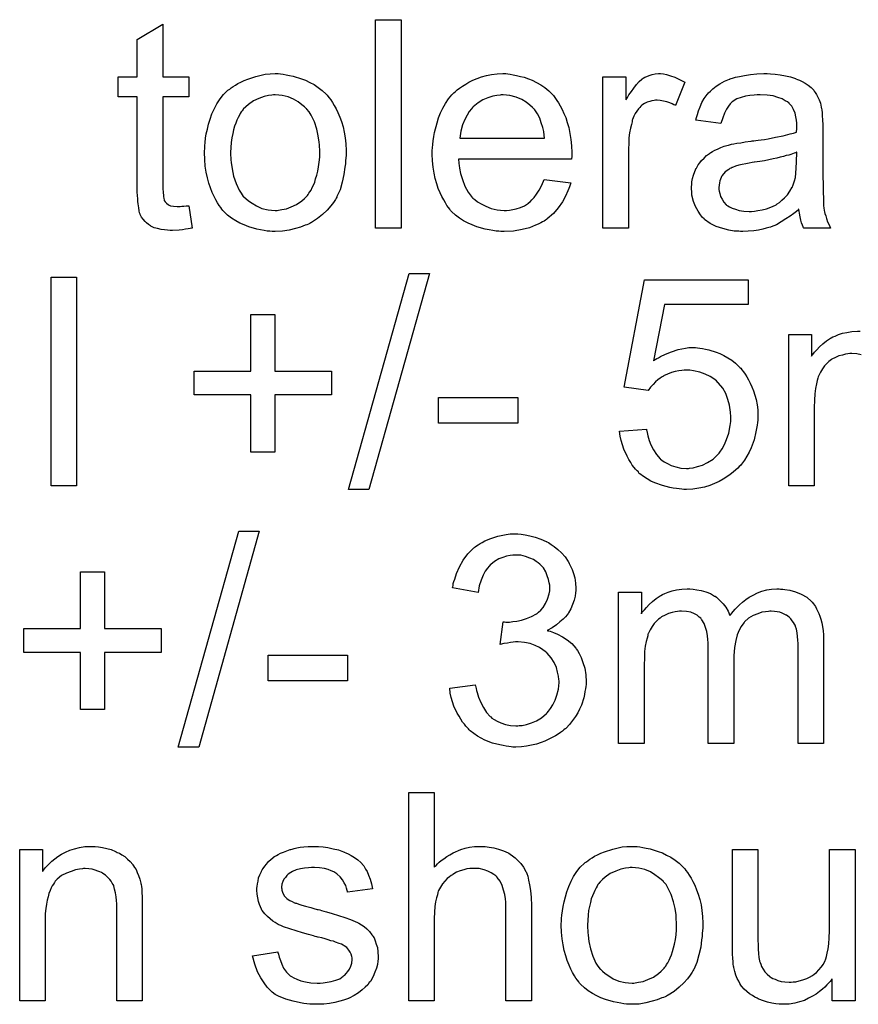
# Model space of a CAD drawing. Extents: x -1.3 to 9.2, y -4.6 to 3.5.
# Tile 158 of 215: x 5.733 to 6.055, y -0.467 to -0.089. Entities that reach past the tile are written whole.
import ezdxf

# ---------------------------------------------------------------- set-up
doc = ezdxf.new("R2010")
doc.units = 0
doc.layers.add('acc-ni-360-23-a_document', color=1, linetype='CONTINUOUS')

msp = doc.modelspace()

# ---------------------------------------------------------------- linework, layer by layer
at = {"layer": 'acc-ni-360-23-a_document', "color": 1}
for points in [[(5.879225, -0.16921), (5.86939, -0.16921), (5.86939, -0.089146), (5.879225, -0.089146), (5.879225, -0.16921)], [(5.787706, -0.111129), (5.797656, -0.111129), (5.797656, -0.118765), (5.787706, -0.118765), (5.787706, -0.152897), (5.787706, -0.153128), (5.787706, -0.153591), (5.787706, -0.154285), (5.787822, -0.155095), (5.787937, -0.156946), (5.788053, -0.157756), (5.788169, -0.158335), (5.788284, -0.158566), (5.788631, -0.159029), (5.789094, -0.159607), (5.789904, -0.160186), (5.790136, -0.160302), (5.790714, -0.160533), (5.791755, -0.160764), (5.793259, -0.16088), (5.794416, -0.16088), (5.794995, -0.160764), (5.795805, -0.160764), (5.79673, -0.160649), (5.797656, -0.160533), (5.798929, -0.169211), (5.798697, -0.169211), (5.798234, -0.169326), (5.797425, -0.169442), (5.796383, -0.169558), (5.795226, -0.169789), (5.793954, -0.169905), (5.791408, -0.17002), (5.790483, -0.17002), (5.789557, -0.169905), (5.7884, -0.169789), (5.787012, -0.169673), (5.785623, -0.169326), (5.78435, -0.168979), (5.783078, -0.168401), (5.782962, -0.168285), (5.782615, -0.168054), (5.782152, -0.167707), (5.781458, -0.167128), (5.78088, -0.166549), (5.780185, -0.16574), (5.779491, -0.16493), (5.779028, -0.163888), (5.779028, -0.163773), (5.778797, -0.16331), (5.778681, -0.1625), (5.77845, -0.161343), (5.778218, -0.159839), (5.778103, -0.158913), (5.778103, -0.157872), (5.777987, -0.156599), (5.777871, -0.155327), (5.777871, -0.153938), (5.777871, -0.152318), (5.777871, -0.118765), (5.770582, -0.118765), (5.770582, -0.111129), (5.777871, -0.111129), (5.777871, -0.096782), (5.787706, -0.090882), (5.787706, -0.111129)], [(5.832829, -0.109972), (5.83387, -0.110088), (5.835027, -0.110319), (5.8363, -0.110551), (5.837804, -0.110782), (5.840928, -0.111823), (5.842548, -0.112402), (5.844167, -0.113212), (5.845787, -0.114022), (5.847407, -0.115179), (5.848911, -0.116336), (5.850415, -0.117724), (5.850531, -0.11784), (5.850762, -0.118071), (5.851109, -0.118534), (5.851572, -0.119112), (5.852151, -0.119922), (5.852845, -0.120964), (5.853539, -0.122121), (5.854233, -0.123393), (5.854927, -0.124782), (5.855622, -0.126517), (5.856316, -0.128253), (5.856894, -0.13022), (5.857357, -0.132302), (5.857704, -0.1345), (5.857936, -0.136815), (5.858051, -0.13936), (5.858051, -0.139476), (5.858051, -0.139823), (5.858051, -0.140401), (5.858051, -0.141211), (5.857936, -0.142137), (5.85782, -0.143294), (5.85782, -0.144451), (5.857589, -0.145723), (5.857242, -0.148616), (5.856547, -0.151508), (5.855737, -0.154401), (5.85458, -0.157062), (5.85458, -0.157178), (5.854465, -0.157293), (5.854233, -0.157641), (5.854002, -0.158103), (5.853192, -0.15926), (5.852151, -0.160649), (5.850762, -0.162268), (5.849027, -0.163888), (5.84706, -0.165508), (5.844746, -0.167012), (5.84463, -0.167012), (5.844515, -0.167128), (5.844167, -0.167359), (5.843589, -0.167591), (5.84301, -0.167822), (5.842316, -0.168054), (5.840581, -0.168748), (5.838614, -0.169326), (5.836184, -0.169905), (5.833639, -0.170368), (5.830862, -0.170483), (5.829705, -0.170483), (5.828779, -0.170368), (5.827738, -0.170252), (5.826581, -0.17002), (5.825193, -0.169789), (5.823804, -0.169558), (5.82068, -0.168632), (5.818945, -0.167938), (5.817325, -0.167244), (5.815705, -0.166318), (5.814085, -0.165277), (5.812581, -0.16412), (5.811077, -0.162731), (5.810962, -0.162616), (5.81073, -0.162384), (5.810383, -0.161922), (5.80992, -0.161227), (5.809342, -0.160417), (5.808763, -0.159492), (5.808069, -0.158335), (5.807375, -0.156946), (5.806681, -0.155442), (5.805986, -0.153707), (5.805408, -0.151856), (5.804829, -0.149889), (5.804367, -0.14769), (5.80402, -0.145376), (5.803788, -0.142831), (5.803672, -0.14017), (5.803672, -0.139939), (5.803672, -0.139476), (5.803788, -0.138666), (5.803788, -0.137509), (5.803904, -0.136236), (5.804135, -0.134616), (5.804367, -0.132996), (5.804829, -0.131145), (5.805292, -0.129294), (5.805871, -0.127327), (5.806565, -0.125245), (5.80749, -0.123278), (5.808416, -0.121427), (5.809689, -0.119575), (5.810962, -0.11784), (5.812581, -0.116336), (5.812697, -0.11622), (5.812928, -0.116104), (5.813391, -0.115757), (5.81397, -0.115294), (5.814664, -0.114832), (5.81559, -0.114253), (5.816515, -0.113675), (5.817672, -0.113096), (5.818945, -0.112518), (5.820333, -0.111939), (5.823457, -0.110898), (5.827044, -0.110088), (5.828895, -0.109972), (5.830862, -0.109856), (5.832019, -0.109856), (5.832829, -0.109972)], [(5.920182, -0.109972), (5.921108, -0.110088), (5.922265, -0.110319), (5.923538, -0.110551), (5.925042, -0.110898), (5.92643, -0.111245), (5.92805, -0.111823), (5.929554, -0.112402), (5.931174, -0.113212), (5.932794, -0.114137), (5.934413, -0.115179), (5.935917, -0.116451), (5.937306, -0.11784), (5.937422, -0.117955), (5.937653, -0.118187), (5.938, -0.11865), (5.938463, -0.119344), (5.939041, -0.120154), (5.93962, -0.121079), (5.940314, -0.122236), (5.941008, -0.123625), (5.941703, -0.125129), (5.942397, -0.126749), (5.942975, -0.1286), (5.943554, -0.130567), (5.944016, -0.132765), (5.944364, -0.135079), (5.944595, -0.137509), (5.944711, -0.14017), (5.944711, -0.140286), (5.944711, -0.140748), (5.944711, -0.141558), (5.944595, -0.142715), (5.901208, -0.142715), (5.901208, -0.142831), (5.901208, -0.143178), (5.901323, -0.143641), (5.901323, -0.144335), (5.901439, -0.145145), (5.90167, -0.146071), (5.902017, -0.148153), (5.902712, -0.150467), (5.903637, -0.153012), (5.90491, -0.155327), (5.90653, -0.157409), (5.906645, -0.157409), (5.906761, -0.157641), (5.907455, -0.158219), (5.908497, -0.159029), (5.909885, -0.159839), (5.911736, -0.160764), (5.913819, -0.161574), (5.916133, -0.162153), (5.917405, -0.162268), (5.918794, -0.162384), (5.91972, -0.162384), (5.920761, -0.162268), (5.922033, -0.162037), (5.923422, -0.16169), (5.925042, -0.161227), (5.926546, -0.160533), (5.92805, -0.159607), (5.928166, -0.159492), (5.928744, -0.159029), (5.929438, -0.158335), (5.930248, -0.157409), (5.931174, -0.156136), (5.932215, -0.154517), (5.933256, -0.152665), (5.934182, -0.150467), (5.944364, -0.15174), (5.944364, -0.151856), (5.944248, -0.152087), (5.944132, -0.15255), (5.943901, -0.153244), (5.943554, -0.153938), (5.943207, -0.154864), (5.942281, -0.156831), (5.941124, -0.159029), (5.939504, -0.161343), (5.937653, -0.163541), (5.935339, -0.165624), (5.935223, -0.165624), (5.934992, -0.165855), (5.934645, -0.166087), (5.934182, -0.166434), (5.933488, -0.166781), (5.932794, -0.167128), (5.931868, -0.167591), (5.930827, -0.168054), (5.92967, -0.168516), (5.928513, -0.168979), (5.92562, -0.169673), (5.922381, -0.170252), (5.918794, -0.170483), (5.917521, -0.170483), (5.916711, -0.170368), (5.91567, -0.170252), (5.914397, -0.17002), (5.913009, -0.169789), (5.911505, -0.169558), (5.908265, -0.168632), (5.90653, -0.167938), (5.90491, -0.167244), (5.903174, -0.166318), (5.901555, -0.165277), (5.900051, -0.16412), (5.898546, -0.162731), (5.898431, -0.162616), (5.898199, -0.162384), (5.897852, -0.161921), (5.897389, -0.161227), (5.896811, -0.160417), (5.896232, -0.159492), (5.895538, -0.158335), (5.894844, -0.157062), (5.89415, -0.155558), (5.893456, -0.153938), (5.892877, -0.152087), (5.892299, -0.15012), (5.891836, -0.148037), (5.891489, -0.145723), (5.891257, -0.143294), (5.891142, -0.140748), (5.891142, -0.140633), (5.891142, -0.140054), (5.891142, -0.13936), (5.891257, -0.138319), (5.891373, -0.137046), (5.891489, -0.135657), (5.89172, -0.134038), (5.892067, -0.132418), (5.892993, -0.128715), (5.893571, -0.126864), (5.894266, -0.124897), (5.895191, -0.123046), (5.896232, -0.121311), (5.897389, -0.119575), (5.898662, -0.117955), (5.898778, -0.11784), (5.899009, -0.117608), (5.899472, -0.117261), (5.900051, -0.116683), (5.900745, -0.116104), (5.90167, -0.11541), (5.902712, -0.1146), (5.903984, -0.113906), (5.905257, -0.113096), (5.906761, -0.112402), (5.908381, -0.111708), (5.910116, -0.111129), (5.911968, -0.110551), (5.913935, -0.110204), (5.916017, -0.109972), (5.918215, -0.109856), (5.919372, -0.109856), (5.920182, -0.109972)], [(5.979883, -0.109972), (5.981156, -0.110204), (5.98266, -0.110666), (5.98428, -0.111245), (5.986131, -0.112055), (5.988098, -0.113096), (5.984511, -0.122121), (5.984396, -0.122005), (5.983933, -0.121773), (5.983239, -0.121426), (5.982313, -0.121079), (5.981272, -0.120732), (5.979999, -0.120385), (5.978726, -0.120154), (5.977454, -0.120038), (5.976875, -0.120038), (5.976297, -0.120154), (5.975487, -0.120269), (5.974677, -0.120501), (5.973636, -0.120848), (5.972594, -0.121311), (5.971669, -0.122005), (5.971553, -0.122121), (5.971206, -0.122352), (5.970859, -0.122815), (5.97028, -0.123393), (5.969702, -0.124203), (5.969123, -0.125129), (5.968545, -0.12617), (5.968082, -0.127443), (5.967966, -0.127674), (5.967851, -0.128368), (5.967619, -0.12941), (5.967272, -0.130798), (5.966925, -0.132534), (5.966694, -0.1345), (5.966578, -0.136583), (5.966462, -0.138897), (5.966462, -0.16921), (5.956628, -0.16921), (5.956628, -0.111129), (5.965537, -0.111129), (5.965537, -0.119922), (5.965652, -0.119807), (5.966115, -0.118997), (5.966694, -0.117955), (5.967619, -0.116683), (5.968545, -0.11541), (5.969586, -0.114022), (5.970627, -0.112865), (5.971669, -0.111939), (5.971784, -0.111823), (5.972132, -0.111592), (5.972826, -0.111245), (5.97352, -0.110898), (5.974446, -0.110551), (5.975603, -0.110204), (5.97676, -0.109972), (5.978032, -0.109856), (5.978842, -0.109856), (5.979883, -0.109972)], [(6.021073, -0.109972), (6.022808, -0.110088), (6.024775, -0.110319), (6.026742, -0.110666), (6.028709, -0.111129), (6.03056, -0.111708), (6.030792, -0.111823), (6.03137, -0.112055), (6.03218, -0.112402), (6.033221, -0.112865), (6.034378, -0.113559), (6.035535, -0.114253), (6.036577, -0.115179), (6.037502, -0.116104), (6.037618, -0.11622), (6.037849, -0.116567), (6.038196, -0.117145), (6.038659, -0.11784), (6.039238, -0.118881), (6.0397, -0.119922), (6.040163, -0.121195), (6.04051, -0.122699), (6.04051, -0.122815), (6.040626, -0.123162), (6.040742, -0.123856), (6.040857, -0.124782), (6.040857, -0.126054), (6.040973, -0.127558), (6.041089, -0.129525), (6.041089, -0.131724), (6.041089, -0.144913), (6.041089, -0.145029), (6.041089, -0.145492), (6.041089, -0.146186), (6.041089, -0.147112), (6.041089, -0.148153), (6.041089, -0.149426), (6.041204, -0.152203), (6.041204, -0.155095), (6.04132, -0.157988), (6.041436, -0.15926), (6.041436, -0.160417), (6.041552, -0.161459), (6.041667, -0.162268), (6.041667, -0.162384), (6.041783, -0.162847), (6.041899, -0.163541), (6.042246, -0.164467), (6.042477, -0.165508), (6.04294, -0.166665), (6.043519, -0.167938), (6.044097, -0.16921), (6.0338, -0.16921), (6.033684, -0.169095), (6.033568, -0.168632), (6.033337, -0.168054), (6.03299, -0.167128), (6.032643, -0.166087), (6.032411, -0.164814), (6.03218, -0.163425), (6.031949, -0.161921), (6.031833, -0.161921), (6.031717, -0.162153), (6.031023, -0.162731), (6.029982, -0.163541), (6.028593, -0.164583), (6.026858, -0.165624), (6.025122, -0.166781), (6.023271, -0.167822), (6.021304, -0.168632), (6.021073, -0.168748), (6.020378, -0.168863), (6.019337, -0.16921), (6.018065, -0.169558), (6.016445, -0.169905), (6.014593, -0.170136), (6.012511, -0.170368), (6.010428, -0.170483), (6.009503, -0.170483), (6.008809, -0.170368), (6.007999, -0.170368), (6.007073, -0.170252), (6.00499, -0.169905), (6.002676, -0.169326), (6.000131, -0.168516), (5.997817, -0.167359), (5.995734, -0.165855), (5.995503, -0.165624), (5.994925, -0.165045), (5.994115, -0.164004), (5.993189, -0.162616), (5.992263, -0.16088), (5.991453, -0.158913), (5.990875, -0.156483), (5.990759, -0.155327), (5.990644, -0.153938), (5.990644, -0.153707), (5.990644, -0.153244), (5.990759, -0.152434), (5.990875, -0.151393), (5.991106, -0.15012), (5.991453, -0.148847), (5.991916, -0.147459), (5.992495, -0.146186), (5.99261, -0.146071), (5.992842, -0.145608), (5.993305, -0.144913), (5.993883, -0.144104), (5.994577, -0.143178), (5.995503, -0.142252), (5.996429, -0.141327), (5.997586, -0.140517), (5.997701, -0.140401), (5.998164, -0.14017), (5.998743, -0.139707), (5.999668, -0.139244), (6.000709, -0.138781), (6.001982, -0.138203), (6.003255, -0.13774), (6.004759, -0.137277), (6.004875, -0.137277), (6.005337, -0.137162), (6.006032, -0.13693), (6.006957, -0.136815), (6.008114, -0.136583), (6.009618, -0.136352), (6.011354, -0.136005), (6.013436, -0.135773), (6.013552, -0.135773), (6.014015, -0.135657), (6.014593, -0.135657), (6.015403, -0.135542), (6.016329, -0.135426), (6.017486, -0.135195), (6.018759, -0.135079), (6.020147, -0.134848), (6.022924, -0.134269), (6.025932, -0.133691), (6.028593, -0.132996), (6.029866, -0.132649), (6.031023, -0.132302), (6.031023, -0.132186), (6.031023, -0.131955), (6.031139, -0.131261), (6.031139, -0.130451), (6.031139, -0.129988), (6.031139, -0.129757), (6.031139, -0.129641), (6.031139, -0.129525), (6.031139, -0.128831), (6.031023, -0.127674), (6.030792, -0.126401), (6.030444, -0.125013), (6.029866, -0.123625), (6.029172, -0.122352), (6.028246, -0.121311), (6.02813, -0.121195), (6.027552, -0.120732), (6.026626, -0.120269), (6.025469, -0.119575), (6.02385, -0.118997), (6.021998, -0.118418), (6.019684, -0.118071), (6.017023, -0.117955), (6.015866, -0.117955), (6.014709, -0.118071), (6.013089, -0.118302), (6.01147, -0.118534), (6.009734, -0.118997), (6.008114, -0.119575), (6.006726, -0.120385), (6.00661, -0.120501), (6.006147, -0.120848), (6.005569, -0.121426), (6.004875, -0.122352), (6.004181, -0.123509), (6.003371, -0.125013), (6.002676, -0.126864), (6.001982, -0.128947), (5.992379, -0.127674), (5.992379, -0.127558), (5.992495, -0.127443), (5.992495, -0.127096), (5.99261, -0.126633), (5.992958, -0.125592), (5.99342, -0.124088), (5.993999, -0.122583), (5.994693, -0.120964), (5.995619, -0.119344), (5.99666, -0.11784), (5.996776, -0.117724), (5.997239, -0.117261), (5.997933, -0.116567), (5.998858, -0.115641), (6.000131, -0.114716), (6.001635, -0.11379), (6.003371, -0.112749), (6.005337, -0.111939), (6.005453, -0.111939), (6.005569, -0.111823), (6.005916, -0.111708), (6.006379, -0.111592), (6.007536, -0.111245), (6.009156, -0.110898), (6.011007, -0.110551), (6.013321, -0.110204), (6.015751, -0.109972), (6.018527, -0.109856), (6.0198, -0.109856), (6.021073, -0.109972)], [(5.830862, -0.117955), (5.830168, -0.117955), (5.829589, -0.118071), (5.828316, -0.118187), (5.826581, -0.11865), (5.824614, -0.119344), (5.822532, -0.120269), (5.820565, -0.121658), (5.819523, -0.122584), (5.818598, -0.123509), (5.818598, -0.123625), (5.818366, -0.12374), (5.818135, -0.124088), (5.817788, -0.12455), (5.817441, -0.125129), (5.817094, -0.125823), (5.816631, -0.126749), (5.816168, -0.127674), (5.815705, -0.128831), (5.815242, -0.129988), (5.814895, -0.131377), (5.814548, -0.132881), (5.814201, -0.134501), (5.81397, -0.136236), (5.813854, -0.138203), (5.813738, -0.14017), (5.813738, -0.140286), (5.813738, -0.140633), (5.813738, -0.141211), (5.813854, -0.142021), (5.813854, -0.142947), (5.81397, -0.143988), (5.814317, -0.146418), (5.814895, -0.149195), (5.815821, -0.151971), (5.816978, -0.154632), (5.817788, -0.155789), (5.818598, -0.156946), (5.818713, -0.156946), (5.818829, -0.157178), (5.819523, -0.157756), (5.820565, -0.158682), (5.821953, -0.159607), (5.823689, -0.160649), (5.825771, -0.161574), (5.828201, -0.162153), (5.829474, -0.162269), (5.830862, -0.162384), (5.831556, -0.162384), (5.832135, -0.162268), (5.833407, -0.162037), (5.835143, -0.16169), (5.836994, -0.160996), (5.839077, -0.16007), (5.841043, -0.158682), (5.842085, -0.157756), (5.84301, -0.156831), (5.843126, -0.156715), (5.843242, -0.156599), (5.843473, -0.156252), (5.84382, -0.155789), (5.844167, -0.155211), (5.84463, -0.154517), (5.845093, -0.153591), (5.845556, -0.152665), (5.846019, -0.151508), (5.846366, -0.150236), (5.846828, -0.148847), (5.847176, -0.147343), (5.847523, -0.145608), (5.847754, -0.143872), (5.847985, -0.141905), (5.847985, -0.139823), (5.847985, -0.139707), (5.847985, -0.13936), (5.847985, -0.138781), (5.84787, -0.138087), (5.84787, -0.137162), (5.847754, -0.13612), (5.847407, -0.133691), (5.846828, -0.131145), (5.845903, -0.128368), (5.84463, -0.125823), (5.843936, -0.12455), (5.84301, -0.123509), (5.84301, -0.123393), (5.842779, -0.123278), (5.842085, -0.122583), (5.841043, -0.121773), (5.839655, -0.120732), (5.83792, -0.119691), (5.835837, -0.118765), (5.833523, -0.118187), (5.83225, -0.118071), (5.830862, -0.117955)], [(5.918331, -0.117955), (5.917637, -0.117955), (5.917174, -0.118071), (5.915901, -0.118187), (5.914397, -0.118534), (5.912546, -0.119112), (5.910579, -0.119922), (5.908728, -0.121079), (5.906877, -0.122583), (5.906645, -0.122815), (5.906183, -0.123393), (5.905373, -0.124435), (5.904563, -0.125823), (5.903637, -0.127443), (5.902827, -0.129525), (5.902133, -0.131955), (5.901786, -0.134616), (5.934298, -0.134616), (5.934298, -0.1345), (5.934298, -0.134269), (5.934182, -0.133922), (5.934182, -0.133459), (5.933951, -0.132071), (5.933604, -0.130567), (5.933025, -0.128715), (5.932447, -0.12698), (5.931521, -0.125245), (5.93048, -0.12374), (5.93048, -0.123625), (5.930248, -0.123509), (5.92967, -0.122815), (5.928628, -0.121889), (5.92724, -0.120848), (5.925505, -0.119807), (5.923422, -0.118881), (5.920992, -0.118187), (5.91972, -0.118071), (5.918331, -0.117955)], [(6.031139, -0.140054), (6.031023, -0.140054), (6.030907, -0.14017), (6.03056, -0.140286), (6.030097, -0.140401), (6.029519, -0.140633), (6.028825, -0.140864), (6.028015, -0.141095), (6.027089, -0.141327), (6.026048, -0.141674), (6.024775, -0.141905), (6.023502, -0.142252), (6.021998, -0.1426), (6.020378, -0.142947), (6.018759, -0.143294), (6.016908, -0.143525), (6.014941, -0.143872), (6.014709, -0.143872), (6.014015, -0.143988), (6.012858, -0.144219), (6.011585, -0.144451), (6.010197, -0.144682), (6.008809, -0.145029), (6.007536, -0.145376), (6.006379, -0.145839), (6.006263, -0.145839), (6.005916, -0.146071), (6.005453, -0.146302), (6.00499, -0.146649), (6.003602, -0.147575), (6.002445, -0.148963), (6.002445, -0.149079), (6.002214, -0.14931), (6.002098, -0.149773), (6.001867, -0.150351), (6.001635, -0.151046), (6.001404, -0.15174), (6.001288, -0.152665), (6.001172, -0.153591), (6.001172, -0.153707), (6.001172, -0.154285), (6.001288, -0.154979), (6.001519, -0.155905), (6.001867, -0.156946), (6.002445, -0.157988), (6.003139, -0.159145), (6.004065, -0.160186), (6.004181, -0.160302), (6.004643, -0.160533), (6.005337, -0.160996), (6.006263, -0.161459), (6.007536, -0.161921), (6.00904, -0.162384), (6.010775, -0.162616), (6.012858, -0.162731), (6.013784, -0.162731), (6.014941, -0.162616), (6.016213, -0.162384), (6.017833, -0.162153), (6.019453, -0.16169), (6.021188, -0.161112), (6.022924, -0.160302), (6.023155, -0.160186), (6.023618, -0.159839), (6.024428, -0.15926), (6.025354, -0.15845), (6.026395, -0.157525), (6.027552, -0.156368), (6.028477, -0.154979), (6.029403, -0.153475), (6.029519, -0.15336), (6.029635, -0.152897), (6.029866, -0.152087), (6.030213, -0.151046), (6.03056, -0.149657), (6.030792, -0.148037), (6.030907, -0.146071), (6.031023, -0.143756), (6.031139, -0.140054)], [(5.754616, -0.268065), (5.744781, -0.268065), (5.744781, -0.188), (5.754616, -0.188), (5.754616, -0.268065)], [(5.866845, -0.269453), (5.858977, -0.269453), (5.882233, -0.186612), (5.8901, -0.186612), (5.866845, -0.269453)], [(6.012395, -0.198413), (5.980346, -0.198413), (5.976065, -0.220049), (5.976181, -0.219933), (5.976413, -0.219818), (5.97676, -0.219586), (5.977338, -0.219239), (5.978032, -0.218892), (5.978842, -0.218429), (5.980693, -0.217504), (5.983007, -0.216578), (5.985553, -0.215768), (5.98833, -0.21519), (5.989718, -0.214958), (5.992263, -0.214958), (5.992958, -0.215074), (5.993883, -0.21519), (5.994925, -0.215305), (5.996082, -0.215537), (5.997354, -0.215884), (6.000131, -0.216694), (6.001635, -0.217272), (6.003139, -0.218082), (6.004643, -0.218892), (6.006147, -0.219818), (6.007536, -0.220975), (6.008924, -0.222247), (6.00904, -0.222363), (6.009271, -0.222595), (6.009618, -0.222942), (6.010081, -0.22352), (6.01066, -0.22433), (6.011238, -0.22514), (6.011932, -0.226181), (6.012627, -0.227338), (6.013205, -0.228611), (6.013899, -0.229999), (6.014478, -0.231619), (6.015056, -0.233239), (6.015519, -0.234974), (6.015866, -0.236941), (6.016098, -0.238908), (6.016213, -0.240991), (6.016213, -0.241107), (6.016213, -0.241454), (6.016213, -0.242032), (6.016098, -0.242842), (6.015982, -0.243768), (6.015866, -0.244809), (6.015635, -0.246082), (6.015403, -0.247354), (6.014709, -0.250363), (6.013552, -0.253486), (6.012858, -0.255106), (6.011932, -0.25661), (6.011007, -0.25823), (6.00985, -0.259734), (6.009734, -0.25985), (6.009503, -0.260197), (6.00904, -0.26066), (6.008461, -0.261238), (6.007651, -0.261933), (6.006726, -0.262858), (6.005569, -0.263668), (6.004296, -0.264594), (6.002908, -0.265519), (6.001288, -0.266329), (5.999552, -0.267139), (5.997701, -0.267949), (5.995734, -0.268527), (5.993536, -0.26899), (5.991222, -0.269337), (5.988792, -0.269453), (5.987751, -0.269453), (5.986941, -0.269337), (5.986016, -0.269222), (5.984974, -0.269106), (5.983702, -0.26899), (5.982429, -0.268643), (5.979536, -0.267949), (5.976644, -0.266908), (5.97514, -0.266213), (5.973636, -0.265404), (5.972247, -0.264478), (5.970859, -0.263437), (5.970743, -0.263321), (5.970512, -0.263205), (5.97028, -0.262742), (5.969818, -0.26228), (5.969239, -0.261701), (5.968661, -0.261007), (5.967966, -0.260081), (5.967388, -0.25904), (5.966694, -0.257999), (5.965999, -0.256726), (5.964727, -0.253949), (5.963685, -0.25071), (5.963338, -0.248974), (5.963107, -0.247123), (5.973404, -0.246313), (5.973404, -0.246429), (5.973404, -0.24666), (5.97352, -0.247007), (5.973636, -0.247586), (5.973983, -0.248858), (5.974446, -0.250594), (5.97514, -0.252329), (5.976065, -0.254296), (5.977222, -0.256032), (5.978611, -0.257652), (5.978842, -0.257767), (5.979305, -0.25823), (5.980231, -0.258809), (5.981503, -0.259503), (5.982892, -0.260197), (5.984627, -0.260776), (5.986594, -0.261238), (5.988792, -0.261354), (5.989487, -0.261354), (5.989949, -0.261238), (5.991338, -0.261123), (5.992958, -0.26066), (5.994925, -0.260081), (5.996891, -0.259156), (5.998974, -0.257767), (5.9999, -0.256957), (6.000825, -0.256032), (6.000941, -0.255916), (6.001057, -0.2558), (6.001288, -0.255453), (6.001635, -0.255106), (6.002445, -0.253833), (6.003371, -0.252214), (6.004181, -0.250247), (6.00499, -0.247817), (6.005569, -0.244925), (6.0058, -0.243421), (6.0058, -0.241801), (6.0058, -0.241685), (6.0058, -0.241454), (6.0058, -0.240991), (6.005685, -0.240412), (6.005685, -0.239718), (6.005569, -0.238908), (6.005222, -0.237057), (6.004643, -0.234859), (6.003833, -0.23266), (6.002676, -0.230578), (6.001057, -0.228611), (6.001057, -0.228495), (6.000825, -0.22838), (6.000247, -0.227801), (5.999205, -0.226991), (5.997817, -0.226065), (5.995966, -0.225256), (5.993883, -0.224446), (5.991453, -0.223867), (5.990065, -0.223636), (5.987867, -0.223636), (5.986941, -0.223751), (5.985784, -0.223867), (5.984396, -0.224214), (5.983007, -0.224561), (5.981503, -0.22514), (5.979999, -0.225834), (5.979883, -0.22595), (5.979421, -0.226181), (5.978726, -0.22676), (5.977801, -0.227338), (5.976875, -0.228148), (5.97595, -0.229189), (5.974908, -0.230231), (5.974099, -0.231503), (5.964842, -0.230231), (5.972594, -0.189042), (6.012395, -0.189042), (6.012395, -0.198413)], [(5.830746, -0.223983), (5.852498, -0.223983), (5.852498, -0.233123), (5.830746, -0.233123), (5.830746, -0.255106), (5.82149, -0.255106), (5.82149, -0.233123), (5.799739, -0.233123), (5.799739, -0.223983), (5.82149, -0.223983), (5.82149, -0.202231), (5.830746, -0.202231), (5.830746, -0.223983)], [(6.055783, -0.217735), (6.054163, -0.217388), (6.052196, -0.217272), (6.051502, -0.217272), (6.050692, -0.217388), (6.049766, -0.217504), (6.048609, -0.217851), (6.047221, -0.218198), (6.045948, -0.218776), (6.04456, -0.219471), (6.044444, -0.219586), (6.043981, -0.219933), (6.043403, -0.220396), (6.042593, -0.22109), (6.041783, -0.222016), (6.040973, -0.223173), (6.040163, -0.224446), (6.039469, -0.22595), (6.039353, -0.226181), (6.039238, -0.22676), (6.039006, -0.227685), (6.038659, -0.228958), (6.038312, -0.230694), (6.038081, -0.232776), (6.037965, -0.235206), (6.037849, -0.237983), (6.037849, -0.268065), (6.028015, -0.268065), (6.028015, -0.209983), (6.036808, -0.209983), (6.036808, -0.218314), (6.036924, -0.218082), (6.037271, -0.217619), (6.037965, -0.21681), (6.038775, -0.215884), (6.039816, -0.214727), (6.041089, -0.21357), (6.042477, -0.212413), (6.044097, -0.211372), (6.044328, -0.211256), (6.044907, -0.210909), (6.045833, -0.210562), (6.047105, -0.209983), (6.048609, -0.20952), (6.050345, -0.209173), (6.052312, -0.208826), (6.054394, -0.20871), (6.055436, -0.20871)], [(5.924, -0.243999), (5.893571, -0.243999), (5.893571, -0.234165), (5.924, -0.234165), (5.924, -0.243999)], [(5.801474, -0.368307), (5.793606, -0.368307), (5.816862, -0.285466), (5.82473, -0.285466), (5.801474, -0.368307)], [(5.925273, -0.286623), (5.926777, -0.286854), (5.928628, -0.287201), (5.930711, -0.28778), (5.932794, -0.288474), (5.934876, -0.2894), (5.934992, -0.2894), (5.935108, -0.289515), (5.935802, -0.289863), (5.936843, -0.290557), (5.938, -0.291367), (5.939389, -0.292524), (5.940777, -0.293796), (5.942165, -0.2953), (5.943322, -0.297036), (5.943438, -0.297267), (5.943785, -0.297846), (5.944248, -0.298887), (5.944826, -0.30016), (5.945405, -0.301664), (5.945868, -0.303399), (5.946215, -0.305366), (5.946331, -0.307333), (5.946331, -0.307565), (5.946331, -0.308259), (5.946215, -0.309184), (5.945983, -0.310457), (5.945636, -0.311961), (5.945058, -0.313581), (5.944364, -0.315201), (5.943438, -0.316821), (5.943322, -0.317052), (5.942975, -0.317515), (5.942281, -0.318325), (5.941355, -0.31925), (5.940198, -0.320292), (5.93881, -0.321449), (5.93719, -0.32249), (5.935223, -0.323531), (5.935339, -0.323531), (5.93557, -0.323647), (5.935917, -0.323763), (5.93638, -0.323878), (5.937653, -0.324341), (5.939273, -0.325035), (5.941124, -0.325961), (5.942975, -0.327118), (5.944711, -0.328622), (5.946331, -0.330358), (5.946446, -0.330589), (5.946909, -0.331283), (5.947603, -0.33244), (5.948297, -0.333944), (5.948992, -0.335795), (5.949686, -0.337994), (5.950149, -0.340539), (5.950264, -0.343316), (5.950264, -0.343432), (5.950264, -0.343779), (5.950264, -0.344357), (5.950149, -0.345051), (5.950033, -0.345977), (5.949801, -0.347018), (5.94957, -0.348175), (5.949339, -0.349448), (5.948413, -0.352225), (5.947719, -0.353729), (5.947025, -0.355117), (5.946099, -0.356621), (5.945058, -0.358125), (5.943901, -0.35963), (5.942512, -0.361018), (5.942397, -0.361134), (5.942165, -0.361365), (5.941703, -0.361712), (5.941124, -0.362175), (5.94043, -0.362753), (5.939504, -0.363332), (5.938463, -0.364026), (5.93719, -0.364605), (5.935917, -0.365299), (5.934413, -0.365993), (5.932909, -0.366572), (5.931174, -0.36715), (5.929323, -0.367613), (5.927356, -0.36796), (5.925389, -0.368191), (5.92319, -0.368307), (5.922149, -0.368307), (5.921455, -0.368191), (5.920529, -0.368076), (5.919488, -0.36796), (5.918331, -0.367729), (5.917058, -0.367497), (5.914282, -0.366803), (5.911389, -0.365646), (5.909885, -0.364952), (5.908497, -0.364142), (5.907108, -0.363101), (5.90572, -0.362059), (5.905604, -0.361944), (5.905373, -0.361712), (5.905026, -0.361365), (5.904678, -0.360902), (5.9041, -0.360324), (5.903521, -0.359514), (5.902827, -0.358704), (5.902133, -0.357663), (5.901439, -0.356506), (5.900745, -0.355349), (5.899472, -0.352572), (5.898431, -0.349332), (5.898084, -0.347597), (5.897852, -0.345746), (5.907687, -0.344473), (5.907687, -0.344589), (5.907802, -0.34482), (5.907918, -0.345283), (5.908034, -0.345861), (5.90815, -0.346555), (5.908381, -0.347365), (5.908959, -0.349101), (5.909769, -0.351183), (5.910811, -0.35315), (5.911968, -0.355002), (5.913356, -0.356621), (5.913587, -0.356737), (5.91405, -0.3572), (5.914976, -0.357778), (5.916133, -0.358357), (5.917521, -0.359051), (5.919257, -0.35963), (5.921224, -0.360092), (5.923306, -0.360208), (5.924, -0.360208), (5.924463, -0.360092), (5.925736, -0.359977), (5.927356, -0.35963), (5.929207, -0.359051), (5.931174, -0.358241), (5.933141, -0.357084), (5.934992, -0.355464), (5.935223, -0.355233), (5.935802, -0.354539), (5.936496, -0.353498), (5.937422, -0.352109), (5.938347, -0.350374), (5.939041, -0.348407), (5.93962, -0.346093), (5.939851, -0.343547), (5.939851, -0.343432), (5.939851, -0.3432), (5.939851, -0.342853), (5.939736, -0.34239), (5.93962, -0.341118), (5.939273, -0.339613), (5.93881, -0.337762), (5.938, -0.335911), (5.936843, -0.33406), (5.935339, -0.332324), (5.935108, -0.332093), (5.934529, -0.33163), (5.933604, -0.330936), (5.932331, -0.330126), (5.930711, -0.329316), (5.928744, -0.328622), (5.926546, -0.328159), (5.924116, -0.327928), (5.923075, -0.327928), (5.922265, -0.328043), (5.921224, -0.328159), (5.920067, -0.328391), (5.918678, -0.328622), (5.917174, -0.328969), (5.918331, -0.320292), (5.91891, -0.320292), (5.919372, -0.320407), (5.920877, -0.320407), (5.922149, -0.320176), (5.923653, -0.319945), (5.925389, -0.319597), (5.927356, -0.319019), (5.929207, -0.318209), (5.931174, -0.317168), (5.931289, -0.317168), (5.931405, -0.317052), (5.931984, -0.316589), (5.932794, -0.315779), (5.933719, -0.314738), (5.934645, -0.313234), (5.935455, -0.311498), (5.936033, -0.309531), (5.936265, -0.308375), (5.936265, -0.307102), (5.936265, -0.306986), (5.936265, -0.30687), (5.936265, -0.306176), (5.936033, -0.305251), (5.935802, -0.303978), (5.935339, -0.302589), (5.934761, -0.301085), (5.933835, -0.299581), (5.932562, -0.298193), (5.932447, -0.298077), (5.931868, -0.297614), (5.931058, -0.297036), (5.930017, -0.296342), (5.928628, -0.295763), (5.927009, -0.295185), (5.925157, -0.294722), (5.923075, -0.294606), (5.922149, -0.294606), (5.921108, -0.294838), (5.91972, -0.295069), (5.918215, -0.295532), (5.916711, -0.29611), (5.915092, -0.297036), (5.913587, -0.298193), (5.913472, -0.298309), (5.913009, -0.298887), (5.912315, -0.299697), (5.911505, -0.300854), (5.910695, -0.302358), (5.909885, -0.304209), (5.909191, -0.306408), (5.908728, -0.308953), (5.898894, -0.307217), (5.898894, -0.307102), (5.899009, -0.306755), (5.899125, -0.306292), (5.899241, -0.305598), (5.899472, -0.304788), (5.899819, -0.303862), (5.900513, -0.301664), (5.90167, -0.299118), (5.903059, -0.296573), (5.904794, -0.294143), (5.906993, -0.291945), (5.907108, -0.291829), (5.90734, -0.291714), (5.907687, -0.291482), (5.90815, -0.291135), (5.908728, -0.290672), (5.909538, -0.29021), (5.910348, -0.289747), (5.911389, -0.289168), (5.913703, -0.288243), (5.916364, -0.287317), (5.919488, -0.286739), (5.921108, -0.286507), (5.924, -0.286507), (5.925273, -0.286623)], [(5.765376, -0.322837), (5.787127, -0.322837), (5.787127, -0.331977), (5.765376, -0.331977), (5.765376, -0.35396), (5.75612, -0.35396), (5.75612, -0.331977), (5.734368, -0.331977), (5.734368, -0.322837), (5.75612, -0.322837), (5.75612, -0.301086), (5.765376, -0.301086), (5.765376, -0.322837)], [(6.024891, -0.30768), (6.025701, -0.30768), (6.026511, -0.307796), (6.028477, -0.308143), (6.03056, -0.308722), (6.032758, -0.309647), (6.034957, -0.310804), (6.036808, -0.312424), (6.037039, -0.312655), (6.037502, -0.31335), (6.038312, -0.314391), (6.038659, -0.315201), (6.039122, -0.316011), (6.039585, -0.317052), (6.039932, -0.318093), (6.040395, -0.31925), (6.040742, -0.320639), (6.040973, -0.322027), (6.041204, -0.323647), (6.041436, -0.325267), (6.041436, -0.327118), (6.041436, -0.366919), (6.031601, -0.366919), (6.031601, -0.330473), (6.031601, -0.330358), (6.031601, -0.330242), (6.031601, -0.329548), (6.031601, -0.328506), (6.031486, -0.327234), (6.03137, -0.325845), (6.031254, -0.324457), (6.031023, -0.323068), (6.030676, -0.322027), (6.030676, -0.321911), (6.030444, -0.321564), (6.030213, -0.321101), (6.029866, -0.320523), (6.029403, -0.319829), (6.028825, -0.319135), (6.02813, -0.31844), (6.027205, -0.317746), (6.027089, -0.31763), (6.026742, -0.317515), (6.026279, -0.317283), (6.025469, -0.316936), (6.024659, -0.316589), (6.023618, -0.316358), (6.022577, -0.316242), (6.021304, -0.316126), (6.020726, -0.316126), (6.020263, -0.316242), (6.019106, -0.316358), (6.017717, -0.316589), (6.016098, -0.317168), (6.014362, -0.317862), (6.012627, -0.318903), (6.011007, -0.320292), (6.010891, -0.320523), (6.010428, -0.321101), (6.009734, -0.322027), (6.00904, -0.323416), (6.00823, -0.325267), (6.007651, -0.327465), (6.007189, -0.330126), (6.006957, -0.33325), (6.006957, -0.366919), (5.997123, -0.366919), (5.997123, -0.329316), (5.997123, -0.3292), (5.997123, -0.328969), (5.997123, -0.328738), (5.997123, -0.328275), (5.997007, -0.327002), (5.996776, -0.325614), (5.996544, -0.323994), (5.996082, -0.322374), (5.995503, -0.32087), (5.994693, -0.319482), (5.994577, -0.319366), (5.99423, -0.318903), (5.993652, -0.31844), (5.992842, -0.317746), (5.991801, -0.317168), (5.990412, -0.316589), (5.988792, -0.316242), (5.986825, -0.316126), (5.986131, -0.316126), (5.985321, -0.316242), (5.984396, -0.316358), (5.983239, -0.316705), (5.98185, -0.317052), (5.980578, -0.31763), (5.979189, -0.318325), (5.979074, -0.31844), (5.978611, -0.318788), (5.978032, -0.31925), (5.977222, -0.319945), (5.976413, -0.32087), (5.975603, -0.322027), (5.974793, -0.3233), (5.974099, -0.324804), (5.973983, -0.325035), (5.973867, -0.325614), (5.973636, -0.326539), (5.973289, -0.327812), (5.972941, -0.329548), (5.97271, -0.33163), (5.972594, -0.33406), (5.972479, -0.336837), (5.972479, -0.366919), (5.962644, -0.366919), (5.962644, -0.308837), (5.971437, -0.308837), (5.971437, -0.317168), (5.971553, -0.316936), (5.9719, -0.316474), (5.972594, -0.315664), (5.973404, -0.314738), (5.974446, -0.313581), (5.975718, -0.312424), (5.977107, -0.311267), (5.978726, -0.310226), (5.978958, -0.31011), (5.979536, -0.309763), (5.980462, -0.309416), (5.981735, -0.308837), (5.983239, -0.308375), (5.984974, -0.308027), (5.986941, -0.30768), (5.989024, -0.307565), (5.990065, -0.307565), (5.991338, -0.30768), (5.992726, -0.307912), (5.994462, -0.308259), (5.996197, -0.308722), (5.997933, -0.309416), (5.999552, -0.310341), (5.999784, -0.310457), (6.000247, -0.310804), (6.000941, -0.311383), (6.001867, -0.312308), (6.002792, -0.31335), (6.003833, -0.314622), (6.004759, -0.316126), (6.005453, -0.317862), (6.005569, -0.317746), (6.0058, -0.317399), (6.006147, -0.316936), (6.006726, -0.316242), (6.00742, -0.315432), (6.00823, -0.314622), (6.009156, -0.313697), (6.010313, -0.312655), (6.011585, -0.31173), (6.012858, -0.310804), (6.014362, -0.309994), (6.015982, -0.309184), (6.017717, -0.30849), (6.019569, -0.308027), (6.02142, -0.30768), (6.023502, -0.307565), (6.024312, -0.307565), (6.024891, -0.30768)], [(5.85863, -0.342853), (5.828201, -0.342853), (5.828201, -0.333019), (5.85863, -0.333019), (5.85863, -0.342853)], [(5.891952, -0.414402), (5.892067, -0.414286), (5.892299, -0.414055), (5.892646, -0.413708), (5.893224, -0.413129), (5.893803, -0.412551), (5.894613, -0.411857), (5.895654, -0.411162), (5.896695, -0.410353), (5.897852, -0.409658), (5.899125, -0.408964), (5.902133, -0.407691), (5.903753, -0.407113), (5.905488, -0.406766), (5.90734, -0.406534), (5.909191, -0.406419), (5.910232, -0.406419), (5.911505, -0.406534), (5.913009, -0.406766), (5.914744, -0.406997), (5.916596, -0.40746), (5.918447, -0.408154), (5.920298, -0.408964), (5.920529, -0.40908), (5.921108, -0.409427), (5.921918, -0.410005), (5.922959, -0.410815), (5.924, -0.411857), (5.925157, -0.413014), (5.926199, -0.414402), (5.927124, -0.416022), (5.92724, -0.416253), (5.927471, -0.416832), (5.927819, -0.417873), (5.928166, -0.419377), (5.928513, -0.421228), (5.92886, -0.423427), (5.929091, -0.426088), (5.929207, -0.429096), (5.929207, -0.465773), (5.919372, -0.465773), (5.919372, -0.42898), (5.919372, -0.428865), (5.919372, -0.428633), (5.919372, -0.428286), (5.919372, -0.427823), (5.919257, -0.42655), (5.919025, -0.424931), (5.918562, -0.423195), (5.917984, -0.42146), (5.917174, -0.419724), (5.916133, -0.418336), (5.916017, -0.41822), (5.915554, -0.417757), (5.91486, -0.417179), (5.913819, -0.4166), (5.912546, -0.415906), (5.911042, -0.415443), (5.909191, -0.414981), (5.907108, -0.414865), (5.906414, -0.414865), (5.905604, -0.414981), (5.904447, -0.415096), (5.90329, -0.415443), (5.901902, -0.41579), (5.900513, -0.416369), (5.899009, -0.417179), (5.898894, -0.417295), (5.898431, -0.417642), (5.897736, -0.418104), (5.896927, -0.418799), (5.896001, -0.419724), (5.895075, -0.420765), (5.894266, -0.422038), (5.893571, -0.423427), (5.893456, -0.423658), (5.89334, -0.424121), (5.893109, -0.425046), (5.892761, -0.426203), (5.892414, -0.427707), (5.892183, -0.429559), (5.892067, -0.431641), (5.891952, -0.434071), (5.891952, -0.465773), (5.882117, -0.465773), (5.882117, -0.385708), (5.891952, -0.385708), (5.891952, -0.414402)], [(5.761789, -0.406534), (5.763062, -0.40665), (5.764566, -0.406882), (5.766186, -0.407229), (5.767921, -0.407692), (5.769541, -0.408386), (5.769772, -0.408501), (5.770235, -0.408733), (5.771045, -0.40908), (5.771971, -0.409658), (5.773128, -0.410353), (5.774169, -0.411278), (5.77521, -0.412204), (5.776136, -0.413361), (5.776252, -0.413476), (5.776483, -0.413939), (5.77683, -0.414518), (5.777408, -0.415328), (5.777871, -0.416485), (5.778334, -0.417642), (5.778913, -0.41903), (5.77926, -0.420534), (5.77926, -0.42065), (5.779375, -0.421113), (5.779491, -0.421807), (5.779607, -0.422733), (5.779607, -0.424121), (5.779722, -0.425741), (5.779838, -0.427708), (5.779838, -0.430137), (5.779838, -0.465773), (5.770004, -0.465773), (5.770004, -0.4306), (5.770004, -0.430484), (5.770004, -0.430369), (5.770004, -0.429559), (5.770004, -0.428517), (5.769888, -0.427245), (5.769772, -0.425741), (5.769541, -0.424237), (5.769194, -0.422848), (5.768847, -0.421575), (5.768847, -0.42146), (5.768615, -0.421113), (5.768268, -0.420534), (5.767921, -0.41984), (5.767343, -0.419146), (5.766648, -0.418336), (5.765723, -0.417526), (5.764681, -0.416832), (5.764566, -0.416716), (5.764219, -0.416485), (5.763525, -0.416253), (5.762715, -0.415906), (5.761789, -0.415559), (5.760632, -0.415212), (5.759244, -0.415096), (5.757855, -0.414981), (5.757277, -0.414981), (5.756814, -0.415096), (5.755657, -0.415212), (5.754153, -0.415443), (5.752533, -0.416022), (5.750682, -0.416716), (5.748831, -0.417642), (5.747095, -0.41903), (5.746864, -0.419262), (5.746401, -0.41984), (5.746054, -0.420303), (5.745707, -0.420881), (5.745244, -0.421575), (5.744897, -0.422385), (5.744434, -0.423311), (5.743971, -0.424468), (5.743624, -0.425741), (5.743277, -0.427129), (5.743046, -0.428633), (5.742814, -0.430253), (5.742583, -0.43222), (5.742583, -0.434187), (5.742583, -0.465773), (5.732748, -0.465773), (5.732748, -0.407692), (5.741542, -0.407692), (5.741542, -0.416022), (5.741657, -0.415906), (5.741889, -0.415559), (5.742236, -0.415096), (5.742699, -0.414518), (5.743393, -0.413824), (5.744203, -0.413014), (5.745128, -0.412088), (5.746285, -0.411163), (5.747442, -0.410353), (5.748831, -0.409427), (5.750335, -0.408617), (5.751954, -0.407923), (5.753806, -0.407344), (5.755657, -0.406882), (5.757739, -0.406534), (5.759938, -0.406419), (5.760863, -0.406419), (5.761789, -0.406534)], [(5.847523, -0.406534), (5.849258, -0.40665), (5.851109, -0.406882), (5.853076, -0.407344), (5.855159, -0.407807), (5.857126, -0.408501), (5.857242, -0.408501), (5.857357, -0.408617), (5.857936, -0.408848), (5.858861, -0.409311), (5.860018, -0.40989), (5.861291, -0.4107), (5.862564, -0.411625), (5.863721, -0.412666), (5.864762, -0.413824), (5.864878, -0.413939), (5.865109, -0.414402), (5.865572, -0.415212), (5.86615, -0.416137), (5.866729, -0.417526), (5.867307, -0.41903), (5.86777, -0.420765), (5.868233, -0.422732), (5.85863, -0.424005), (5.85863, -0.423774), (5.858514, -0.423311), (5.858283, -0.422501), (5.857936, -0.42146), (5.857357, -0.420418), (5.856663, -0.419261), (5.855853, -0.418104), (5.854696, -0.417063), (5.85458, -0.416947), (5.854118, -0.416716), (5.853423, -0.416253), (5.852382, -0.41579), (5.851225, -0.415328), (5.849721, -0.414865), (5.84787, -0.414633), (5.845903, -0.414518), (5.844746, -0.414518), (5.843589, -0.414633), (5.842085, -0.414749), (5.840581, -0.415096), (5.838961, -0.415443), (5.837457, -0.416022), (5.836184, -0.416832), (5.836068, -0.416947), (5.835721, -0.417179), (5.835258, -0.417642), (5.834796, -0.418336), (5.834217, -0.41903), (5.833754, -0.419956), (5.833407, -0.420997), (5.833292, -0.422038), (5.833292, -0.422154), (5.833292, -0.422385), (5.833407, -0.422732), (5.833407, -0.423195), (5.833754, -0.424352), (5.834449, -0.425509), (5.834564, -0.425625), (5.83468, -0.425741), (5.834911, -0.426088), (5.835374, -0.426435), (5.835837, -0.426782), (5.836531, -0.427245), (5.837341, -0.427592), (5.838267, -0.428055), (5.838382, -0.428055), (5.838614, -0.42817), (5.839077, -0.428286), (5.839886, -0.428633), (5.841043, -0.42898), (5.842548, -0.429327), (5.843473, -0.429674), (5.844515, -0.429906), (5.845672, -0.430253), (5.846944, -0.4306), (5.84706, -0.4306), (5.847407, -0.430716), (5.847985, -0.430831), (5.84868, -0.431063), (5.84949, -0.431294), (5.850531, -0.431526), (5.852729, -0.43222), (5.855159, -0.432914), (5.857589, -0.433724), (5.859787, -0.434534), (5.860712, -0.434881), (5.861522, -0.435228), (5.861754, -0.435344), (5.862217, -0.435575), (5.862911, -0.435922), (5.863952, -0.436501), (5.864993, -0.437195), (5.866035, -0.43812), (5.867076, -0.439162), (5.868002, -0.440319), (5.868117, -0.440435), (5.868349, -0.440897), (5.868811, -0.441591), (5.869274, -0.442633), (5.869621, -0.443906), (5.870084, -0.445294), (5.870316, -0.446914), (5.870431, -0.448765), (5.870431, -0.448996), (5.870431, -0.449575), (5.870316, -0.4505), (5.870084, -0.451773), (5.869737, -0.453161), (5.869159, -0.454666), (5.868464, -0.456401), (5.867539, -0.458021), (5.867423, -0.458252), (5.86696, -0.458715), (5.866382, -0.459525), (5.865456, -0.460451), (5.864184, -0.461492), (5.862795, -0.462649), (5.861175, -0.46369), (5.859208, -0.464731), (5.859093, -0.464731), (5.858977, -0.464847), (5.858283, -0.465079), (5.857126, -0.465426), (5.855622, -0.465889), (5.85377, -0.466351), (5.851688, -0.466698), (5.84949, -0.46693), (5.846944, -0.467046), (5.845903, -0.467046), (5.845093, -0.46693), (5.844167, -0.46693), (5.84301, -0.466814), (5.841853, -0.466698), (5.840581, -0.466467), (5.837804, -0.465889), (5.834911, -0.465079), (5.832135, -0.463922), (5.830862, -0.463227), (5.829705, -0.462418), (5.829589, -0.462302), (5.829474, -0.462186), (5.828779, -0.461492), (5.827738, -0.460451), (5.826581, -0.458831), (5.825308, -0.456864), (5.824036, -0.45455), (5.822994, -0.451658), (5.822184, -0.448418), (5.831903, -0.446914), (5.831903, -0.447029), (5.831903, -0.447145), (5.832135, -0.447839), (5.832366, -0.448996), (5.832829, -0.450269), (5.833407, -0.451657), (5.834101, -0.453161), (5.835143, -0.454666), (5.836416, -0.455938), (5.836647, -0.456054), (5.83711, -0.456401), (5.838035, -0.456864), (5.839192, -0.457442), (5.840696, -0.458021), (5.842432, -0.458484), (5.844515, -0.458831), (5.846944, -0.458947), (5.848101, -0.458947), (5.849258, -0.458831), (5.850762, -0.458599), (5.852382, -0.458252), (5.854118, -0.457789), (5.855622, -0.457211), (5.85701, -0.456285), (5.857126, -0.45617), (5.857589, -0.455823), (5.858051, -0.455244), (5.858746, -0.454434), (5.859324, -0.453509), (5.859903, -0.452352), (5.86025, -0.451195), (5.860365, -0.449806), (5.860365, -0.44969), (5.860365, -0.449228), (5.86025, -0.448649), (5.860018, -0.447839), (5.859671, -0.447029), (5.859093, -0.446219), (5.858399, -0.445294), (5.857357, -0.4446), (5.857242, -0.444484), (5.856894, -0.444368), (5.856316, -0.444021), (5.85539, -0.443674), (5.854002, -0.443211), (5.853192, -0.442864), (5.852266, -0.442633), (5.851225, -0.442286), (5.850068, -0.441939), (5.848795, -0.441591), (5.847291, -0.441244), (5.847176, -0.441244), (5.846828, -0.441129), (5.84625, -0.441013), (5.845556, -0.440782), (5.84463, -0.44055), (5.843589, -0.440203), (5.841391, -0.439625), (5.838845, -0.438815), (5.836416, -0.43812), (5.834101, -0.437311), (5.83306, -0.436848), (5.83225, -0.436501), (5.832019, -0.436385), (5.831556, -0.436154), (5.830862, -0.435691), (5.829936, -0.435112), (5.828895, -0.434303), (5.827854, -0.433377), (5.826812, -0.432336), (5.825887, -0.431063), (5.825771, -0.430947), (5.82554, -0.430484), (5.825193, -0.429675), (5.824846, -0.428749), (5.824498, -0.427592), (5.824151, -0.426204), (5.82392, -0.424815), (5.823804, -0.423195), (5.823804, -0.422964), (5.823804, -0.422501), (5.82392, -0.421807), (5.824036, -0.420766), (5.824267, -0.419724), (5.824498, -0.418452), (5.824961, -0.417295), (5.82554, -0.416022), (5.825655, -0.415906), (5.825887, -0.415443), (5.826234, -0.414865), (5.826812, -0.414055), (5.827507, -0.413245), (5.828316, -0.412204), (5.829242, -0.411278), (5.830399, -0.410468), (5.830515, -0.410353), (5.830862, -0.410237), (5.831325, -0.40989), (5.832019, -0.409543), (5.832944, -0.40908), (5.833986, -0.408617), (5.835258, -0.408154), (5.836647, -0.407691), (5.836878, -0.407576), (5.837341, -0.40746), (5.838151, -0.407229), (5.839192, -0.406997), (5.840465, -0.406766), (5.841853, -0.40665), (5.843473, -0.406419), (5.84625, -0.406419), (5.847523, -0.406534)], [(5.969818, -0.406534), (5.970859, -0.40665), (5.972016, -0.406882), (5.973289, -0.407113), (5.974793, -0.407344), (5.977917, -0.408386), (5.979536, -0.408964), (5.981156, -0.409774), (5.982776, -0.410584), (5.984396, -0.411741), (5.9859, -0.412898), (5.987404, -0.414286), (5.98752, -0.414402), (5.987751, -0.414633), (5.988098, -0.415096), (5.988561, -0.415675), (5.98914, -0.416485), (5.989834, -0.417526), (5.990528, -0.418683), (5.991222, -0.419956), (5.991916, -0.421344), (5.99261, -0.423079), (5.993305, -0.424815), (5.993883, -0.426782), (5.994346, -0.428865), (5.994693, -0.431063), (5.994925, -0.433377), (5.99504, -0.435922), (5.99504, -0.436038), (5.99504, -0.436385), (5.99504, -0.436964), (5.99504, -0.437773), (5.994925, -0.438699), (5.994809, -0.439856), (5.994809, -0.441013), (5.994577, -0.442286), (5.99423, -0.445178), (5.993536, -0.448071), (5.992726, -0.450963), (5.991569, -0.453624), (5.991569, -0.45374), (5.991453, -0.453856), (5.991222, -0.454203), (5.990991, -0.454666), (5.990181, -0.455823), (5.98914, -0.457211), (5.987751, -0.458831), (5.986016, -0.460451), (5.984049, -0.46207), (5.981735, -0.463575), (5.981619, -0.463575), (5.981503, -0.46369), (5.981156, -0.463922), (5.980578, -0.464153), (5.979999, -0.464384), (5.979305, -0.464616), (5.977569, -0.46531), (5.975603, -0.465889), (5.973173, -0.466467), (5.970627, -0.46693), (5.967851, -0.467046), (5.966694, -0.467046), (5.965768, -0.46693), (5.964727, -0.466814), (5.96357, -0.466583), (5.962181, -0.466351), (5.960793, -0.46612), (5.957669, -0.465194), (5.955934, -0.4645), (5.954314, -0.463806), (5.952694, -0.46288), (5.951074, -0.461839), (5.94957, -0.460682), (5.948066, -0.459294), (5.94795, -0.459178), (5.947719, -0.458947), (5.947372, -0.458484), (5.946909, -0.457789), (5.946331, -0.45698), (5.945752, -0.456054), (5.945058, -0.454897), (5.944364, -0.453509), (5.943669, -0.452005), (5.942975, -0.450269), (5.942397, -0.448418), (5.941818, -0.446451), (5.941355, -0.444253), (5.941008, -0.441939), (5.940777, -0.439393), (5.940661, -0.436732), (5.940661, -0.436501), (5.940661, -0.436038), (5.940777, -0.435228), (5.940777, -0.434071), (5.940893, -0.432798), (5.941124, -0.431178), (5.941355, -0.429559), (5.941818, -0.427707), (5.942281, -0.425856), (5.942859, -0.423889), (5.943554, -0.421807), (5.944479, -0.41984), (5.945405, -0.417989), (5.946678, -0.416137), (5.94795, -0.414402), (5.94957, -0.412898), (5.949686, -0.412782), (5.949917, -0.412666), (5.95038, -0.412319), (5.950958, -0.411857), (5.951653, -0.411394), (5.952578, -0.410815), (5.953504, -0.410237), (5.954661, -0.409658), (5.955934, -0.40908), (5.957322, -0.408501), (5.960446, -0.40746), (5.964033, -0.40665), (5.965884, -0.406534), (5.967851, -0.406419), (5.969008, -0.406419), (5.969818, -0.406534)], [(6.053469, -0.465773), (6.044676, -0.465773), (6.044676, -0.457327), (6.04456, -0.457442), (6.044328, -0.457789), (6.043981, -0.458252), (6.043403, -0.458831), (6.042709, -0.459525), (6.041899, -0.460451), (6.040973, -0.46126), (6.039816, -0.462186), (6.038543, -0.463112), (6.037155, -0.463922), (6.035651, -0.464731), (6.034031, -0.465541), (6.03218, -0.46612), (6.030329, -0.466583), (6.028246, -0.46693), (6.026163, -0.467046), (6.025354, -0.467046), (6.024312, -0.46693), (6.02304, -0.466814), (6.021535, -0.466583), (6.019916, -0.466236), (6.018296, -0.465773), (6.01656, -0.465079), (6.016329, -0.464963), (6.015866, -0.464731), (6.015056, -0.464269), (6.014131, -0.46369), (6.012974, -0.462996), (6.011932, -0.462186), (6.010891, -0.46126), (6.009966, -0.460219), (6.00985, -0.460103), (6.009618, -0.459641), (6.009271, -0.459062), (6.008809, -0.458137), (6.00823, -0.457095), (6.007767, -0.455823), (6.007304, -0.454434), (6.006957, -0.45293), (6.006957, -0.452814), (6.006842, -0.452352), (6.006726, -0.451657), (6.006726, -0.450732), (6.00661, -0.449343), (6.006494, -0.447839), (6.006379, -0.445872), (6.006379, -0.443674), (6.006379, -0.407691), (6.016213, -0.407691), (6.016213, -0.439972), (6.016213, -0.440087), (6.016213, -0.440319), (6.016213, -0.440666), (6.016213, -0.441244), (6.016213, -0.442517), (6.016329, -0.444137), (6.016329, -0.445872), (6.016445, -0.447608), (6.01656, -0.449112), (6.016792, -0.450385), (6.016792, -0.4505), (6.017023, -0.450963), (6.017255, -0.451657), (6.017602, -0.452583), (6.01818, -0.453509), (6.018874, -0.45455), (6.019684, -0.455476), (6.020726, -0.456401), (6.020841, -0.456517), (6.021304, -0.456748), (6.021883, -0.457095), (6.022808, -0.457442), (6.02385, -0.457905), (6.025122, -0.458252), (6.026511, -0.458484), (6.02813, -0.458599), (6.02894, -0.458599), (6.02975, -0.458484), (6.030792, -0.458368), (6.032064, -0.458021), (6.033453, -0.457674), (6.034957, -0.457095), (6.036461, -0.456401), (6.036692, -0.456285), (6.037155, -0.455938), (6.037849, -0.455476), (6.038659, -0.454781), (6.039585, -0.453856), (6.04051, -0.452814), (6.04132, -0.451657), (6.042014, -0.450269), (6.04213, -0.450038), (6.042246, -0.449575), (6.042477, -0.448649), (6.042824, -0.447377), (6.043171, -0.445757), (6.043403, -0.44379), (6.043519, -0.441476), (6.043634, -0.438815), (6.043634, -0.407691), (6.053469, -0.407691), (6.053469, -0.465773)], [(5.967851, -0.414518), (5.967157, -0.414518), (5.966578, -0.414633), (5.965305, -0.414749), (5.96357, -0.415212), (5.961603, -0.415906), (5.95952, -0.416832), (5.957553, -0.41822), (5.956512, -0.419146), (5.955587, -0.420071), (5.955587, -0.420187), (5.955355, -0.420303), (5.955124, -0.42065), (5.954777, -0.421113), (5.95443, -0.421691), (5.954082, -0.422385), (5.95362, -0.423311), (5.953157, -0.424236), (5.952694, -0.425394), (5.952231, -0.42655), (5.951884, -0.427939), (5.951537, -0.429443), (5.95119, -0.431063), (5.950958, -0.432798), (5.950843, -0.434765), (5.950727, -0.436732), (5.950727, -0.436848), (5.950727, -0.437195), (5.950727, -0.437773), (5.950843, -0.438583), (5.950843, -0.439509), (5.950958, -0.44055), (5.951306, -0.44298), (5.951884, -0.445757), (5.95281, -0.448534), (5.953967, -0.451195), (5.954777, -0.452352), (5.955587, -0.453509), (5.955702, -0.453509), (5.955818, -0.45374), (5.956512, -0.454318), (5.957553, -0.455244), (5.958942, -0.45617), (5.960677, -0.457211), (5.96276, -0.458137), (5.96519, -0.458715), (5.966462, -0.458831), (5.967851, -0.458947), (5.968545, -0.458947), (5.969123, -0.458831), (5.970396, -0.458599), (5.972132, -0.458252), (5.973983, -0.457558), (5.976065, -0.456632), (5.978032, -0.455244), (5.979074, -0.454318), (5.979999, -0.453393), (5.980115, -0.453277), (5.980231, -0.453161), (5.980462, -0.452814), (5.980809, -0.452352), (5.981156, -0.451773), (5.981619, -0.451079), (5.982082, -0.450153), (5.982545, -0.449228), (5.983007, -0.448071), (5.983355, -0.446798), (5.983817, -0.44541), (5.984164, -0.443906), (5.984511, -0.44217), (5.984743, -0.440435), (5.984974, -0.438468), (5.984974, -0.436385), (5.984974, -0.436269), (5.984974, -0.435922), (5.984974, -0.435344), (5.984859, -0.434649), (5.984859, -0.433724), (5.984743, -0.432683), (5.984396, -0.430253), (5.983817, -0.427707), (5.982892, -0.424931), (5.981619, -0.422385), (5.980925, -0.421113), (5.979999, -0.420071), (5.979999, -0.419956), (5.979768, -0.41984), (5.979074, -0.419146), (5.978032, -0.418336), (5.976644, -0.417295), (5.974908, -0.416253), (5.972826, -0.415328), (5.970512, -0.414749), (5.969239, -0.414633), (5.967851, -0.414518)]]:
    msp.add_lwpolyline(points, dxfattribs=at)

doc.saveas('drawing.dxf')
